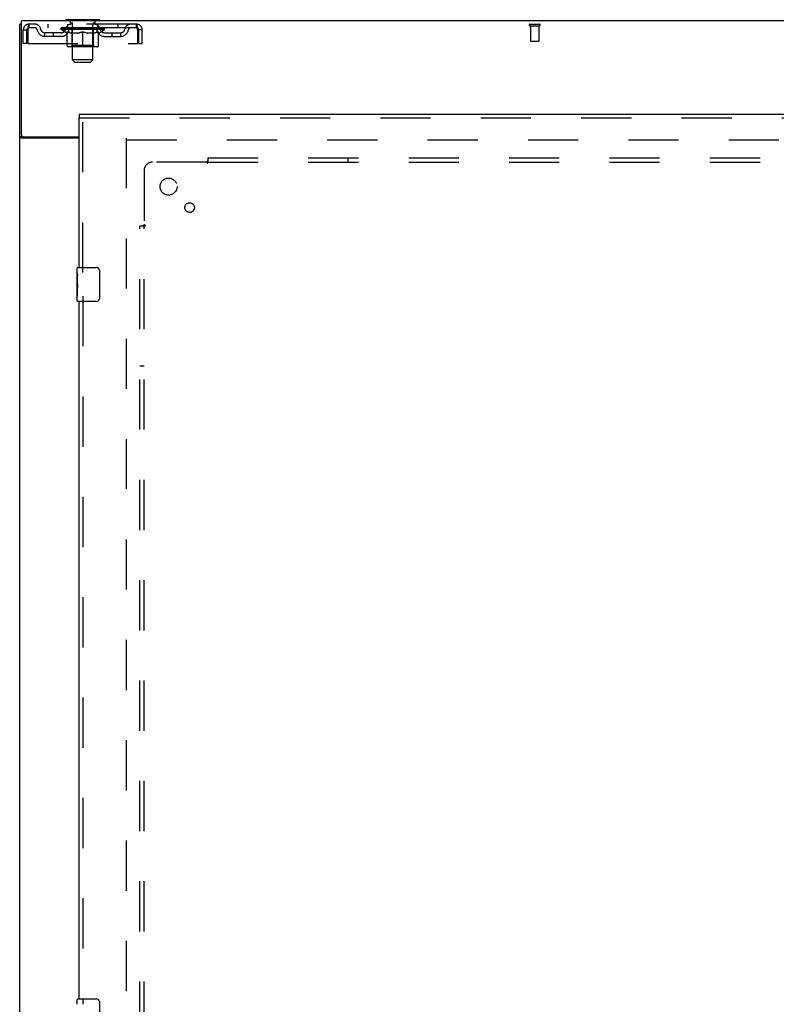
# Model space of a CAD drawing. Header units: inches. Extents: x 0 to 268, y 0 to 174.
# Tile 68 of 79: x 48 to 70, y 99 to 128. Entities that reach past the tile are written whole.
import ezdxf

# ---------------------------------------------------------------- set-up
doc = ezdxf.new("R2010")
doc.units = ezdxf.units.IN
doc.header["$LTSCALE"] = 14.749625
doc.header["$MEASUREMENT"] = 0
doc.linetypes.add('HIDDEN', pattern=[0.2, 0.1, -0.1])
doc.layers.get('0').update_dxf_attribs({"linetype": 'CONTINUOUS'})
for name, color, linetype in [('DEFAULT_2', 8, 'HIDDEN'), ('LEFTHAND_DOOR_ASSEMBLY', 7, 'CONTINUOUS'), ('SUBPANEL', 7, 'CONTINUOUS')]:
    doc.layers.add(name, color=color, linetype=linetype)

msp = doc.modelspace()

# ---------------------------------------------------------------- linework, layer by layer
at = {"color": 3, "linetype": 'Continuous'}
for p, q in [((47.76, 124.92), (47.76, 128.276)), ((125.406, 128.276), (47.76, 128.276)), ((47.708, 48.38), (47.708, 128.172)), ((49.458, 124.828), (47.749, 124.828)), ((47.82, 124.86), (49.458, 124.86))]:
    msp.add_line(p, q, dxfattribs=at)
at = {"color": 7, "linetype": 'Continuous'}
for p, q in [((49.062, 128.306), (49.062, 128.276)), ((50.062, 128.306), (49.062, 128.306)), ((50.062, 128.306), (50.062, 128.276)), ((47.76, 128.172), (47.708, 128.172)), ((47.812, 124.859), (47.708, 124.859))]:
    msp.add_line(p, q, dxfattribs=at)
at = {"color": 3, "linetype": 'Continuous'}
for points in [[(47.728, 124.841), (47.725, 124.842), (47.722, 124.844), (47.72, 124.845), (47.718, 124.847), (47.715, 124.848), (47.713, 124.85), (47.711, 124.852), (47.71, 124.853), (47.709, 124.855), (47.709, 124.856), (47.708, 124.858), (47.708, 124.859)], [(47.749, 124.828), (47.747, 124.83), (47.745, 124.832), (47.743, 124.833), (47.74, 124.835), (47.737, 124.836), (47.734, 124.838), (47.728, 124.841)]]:
    msp.add_lwpolyline(points, dxfattribs=at)
at = {"color": 7, "linetype": 'Continuous'}
for points in [[(47.813, 124.855), (47.813, 124.856), (47.812, 124.858), (47.812, 124.859)], [(47.831, 124.828), (47.831, 124.83), (47.831, 124.831), (47.831, 124.833), (47.831, 124.835), (47.83, 124.836), (47.829, 124.838), (47.828, 124.84), (47.827, 124.842), (47.825, 124.843), (47.824, 124.844), (47.822, 124.846), (47.82, 124.847), (47.819, 124.849), (47.817, 124.85), (47.816, 124.852), (47.814, 124.853), (47.813, 124.855)]]:
    msp.add_lwpolyline(points, dxfattribs=at)
at = {"color": 3, "linetype": 'Continuous'}
msp.add_arc((47.82, 124.92), 0.06, 180, 270, dxfattribs=at)
at = {"layer": 'DEFAULT_2', "color": 8, "linetype": 'HIDDEN'}
for p, q in [((49.159, 128.306), (49.159, 128.276)), ((49.197, 128.216), (49.197, 128.296)), ((49.927, 128.216), (49.927, 128.296)), ((49.965, 128.306), (49.965, 128.276)), ((47.812, 127.61), (47.812, 128.005)), ((47.812, 128.005), (47.916, 128.005)), ((47.916, 127.61), (47.916, 128.005)), ((47.946, 128.005), (47.946, 127.61)), ((47.979, 128.172), (47.979, 128.068)), ((51.145, 128.172), (47.979, 128.172)), ((51.145, 128.068), (47.979, 128.068)), ((48.448, 127.817), (48.448, 127.921)), ((48.931, 127.921), (48.448, 127.921)), ((48.531, 128.172), (48.531, 128.068)), ((48.698, 127.817), (48.698, 127.921)), ((48.929, 128.022), (48.929, 128.068)), ((49.088, 127.91), (48.929, 128.022)), ((50.196, 128.022), (48.929, 128.022)), ((48.939, 128.062), (48.939, 128.068)), ((48.947, 128.058), (48.947, 128.062)), ((48.947, 128.058), (50.177, 128.058)), ((48.956, 128.058), (48.956, 128.062)), ((48.957, 128.058), (48.957, 128.062)), ((48.967, 128.062), (48.967, 128.068)), ((48.983, 128.058), (48.983, 128.062)), ((48.985, 128.058), (48.985, 128.062)), ((49.014, 128.062), (49.014, 128.068)), ((49.028, 128.058), (49.028, 128.062)), ((49.031, 128.058), (49.031, 128.062)), ((49.235, 128.062), (49.034, 128.062)), ((49.077, 128.062), (49.077, 128.068)), ((49.079, 128.058), (49.079, 128.062)), ((49.079, 128.058), (49.079, 128.062)), ((49.082, 128.058), (49.082, 128.062)), ((49.089, 128.058), (49.089, 128.062)), ((49.089, 128.058), (49.089, 128.062)), ((49.093, 128.058), (49.093, 128.062)), ((49.096, 128.058), (49.096, 128.063)), ((49.099, 127.547), (49.099, 127.953)), ((49.101, 128.058), (49.101, 128.062)), ((49.115, 128.058), (49.115, 128.062)), ((49.125, 128.068), (49.125, 128.172)), ((49.133, 128.058), (49.133, 128.064)), ((49.133, 128.058), (49.133, 128.062)), ((49.154, 128.058), (49.154, 128.062)), ((49.155, 128.062), (49.155, 128.068)), ((49.165, 128.058), (49.165, 128.062)), ((49.169, 128.058), (49.169, 128.062)), ((49.178, 128.058), (49.178, 128.062)), ((49.19, 128.058), (49.19, 128.066)), ((49.205, 128.058), (49.205, 128.062)), ((49.267, 128.206), (49.207, 128.206)), ((49.208, 128.058), (49.208, 128.062)), ((49.235, 128.058), (49.235, 128.062)), ((49.302, 128.062), (49.24, 128.062)), ((49.246, 128.062), (49.246, 128.068)), ((49.25, 127.55), (49.25, 128.019)), ((49.252, 128.058), (49.252, 128.062)), ((49.257, 128.058), (49.257, 128.062)), ((49.262, 127.125), (49.262, 128.196)), ((49.263, 128.058), (49.263, 128.067)), ((49.267, 128.058), (49.267, 128.062)), ((49.278, 128.058), (49.278, 128.062)), ((49.302, 128.058), (49.302, 128.062)), ((49.377, 128.062), (49.318, 128.062)), ((49.338, 128.058), (49.338, 128.062)), ((49.346, 128.062), (49.346, 128.068)), ((49.349, 128.058), (49.349, 128.062)), ((49.352, 128.058), (49.352, 128.068)), ((49.354, 128.058), (49.354, 128.062)), ((49.362, 128.058), (49.362, 128.062)), ((49.377, 128.058), (49.377, 128.062)), ((49.458, 128.062), (49.403, 128.062)), ((49.416, 128.058), (49.416, 128.062)), ((49.448, 128.062), (49.562, 128.068)), ((49.452, 128.062), (49.452, 128.068)), ((49.453, 128.068), (49.452, 128.068)), ((49.453, 128.062), (49.453, 128.068)), ((49.453, 128.058), (49.453, 128.062)), ((49.457, 128.058), (49.457, 128.062)), ((49.458, 128.058), (49.458, 128.062)), ((49.458, 128.058), (49.458, 128.062)), ((49.541, 128.062), (49.493, 128.062)), ((49.499, 128.058), (49.499, 128.062)), ((49.541, 128.058), (49.541, 128.062)), ((49.56, 128.062), (49.56, 128.062)), ((49.56, 128.058), (49.56, 128.062)), ((49.56, 128.058), (49.56, 128.062)), ((49.562, 128.062), (49.562, 128.068)), ((49.562, 127.51), (49.562, 127.954)), ((49.565, 128.058), (49.565, 128.062)), ((49.565, 128.058), (49.565, 128.062)), ((49.565, 128.062), (49.565, 128.062)), ((49.567, 128.062), (49.631, 128.062)), ((49.583, 128.058), (49.583, 128.062)), ((49.599, 128.062), (49.599, 128.066)), ((49.599, 128.066), (49.677, 128.062)), ((49.62, 128.062), (49.62, 128.065)), ((49.626, 128.058), (49.626, 128.062)), ((49.666, 128.058), (49.666, 128.062)), ((49.667, 128.058), (49.667, 128.062)), ((49.667, 128.062), (49.721, 128.062)), ((49.668, 128.058), (49.668, 128.062)), ((49.672, 128.062), (49.672, 128.068)), ((49.672, 128.062), (49.672, 128.068)), ((49.672, 128.068), (49.672, 128.068)), ((49.672, 128.058), (49.672, 128.062)), ((49.708, 128.058), (49.708, 128.062)), ((49.747, 128.058), (49.747, 128.062)), ((49.747, 128.062), (49.806, 128.062)), ((49.763, 128.058), (49.763, 128.062)), ((49.77, 128.058), (49.77, 128.062)), ((49.773, 128.058), (49.773, 128.068)), ((49.775, 128.058), (49.775, 128.062)), ((49.779, 128.062), (49.779, 128.068)), ((49.786, 128.058), (49.786, 128.062)), ((49.822, 128.058), (49.822, 128.062)), ((49.822, 128.062), (49.884, 128.062)), ((49.846, 128.058), (49.846, 128.062)), ((49.917, 128.206), (49.857, 128.206)), ((49.857, 128.058), (49.857, 128.062)), ((49.861, 128.058), (49.861, 128.067)), ((49.862, 127.125), (49.862, 128.196)), ((49.867, 128.058), (49.867, 128.062)), ((49.872, 128.058), (49.872, 128.062)), ((49.875, 127.55), (49.875, 128.019)), ((49.879, 128.062), (49.879, 128.068)), ((49.889, 128.058), (49.889, 128.062)), ((49.889, 128.062), (50.091, 128.062)), ((49.916, 128.058), (49.916, 128.062)), ((49.919, 128.058), (49.919, 128.062)), ((49.935, 128.058), (49.935, 128.066)), ((49.946, 128.058), (49.946, 128.062)), ((49.955, 128.058), (49.955, 128.062)), ((49.96, 128.058), (49.96, 128.062)), ((49.969, 128.062), (49.969, 128.068)), ((49.971, 128.058), (49.971, 128.062)), ((49.991, 128.058), (49.991, 128.064)), ((49.992, 128.058), (49.992, 128.062)), ((50, 128.068), (50, 128.172)), ((50.01, 128.058), (50.01, 128.062)), ((50.024, 128.058), (50.024, 128.062)), ((50.026, 127.547), (50.026, 127.953)), ((50.028, 128.058), (50.028, 128.063)), ((50.032, 128.058), (50.032, 128.062)), ((50.035, 128.058), (50.035, 128.062)), ((50.035, 128.058), (50.035, 128.062)), ((50.036, 127.91), (50.196, 128.022)), ((50.042, 128.058), (50.042, 128.062)), ((50.045, 128.058), (50.045, 128.062)), ((50.046, 128.058), (50.046, 128.062)), ((50.047, 128.062), (50.047, 128.068)), ((50.093, 128.058), (50.093, 128.062)), ((50.096, 128.058), (50.096, 128.062)), ((50.111, 128.062), (50.111, 128.068)), ((50.139, 128.058), (50.139, 128.062)), ((50.141, 128.058), (50.141, 128.062)), ((50.157, 128.062), (50.157, 128.068)), ((50.167, 128.058), (50.167, 128.062)), ((50.168, 128.058), (50.168, 128.062)), ((50.177, 128.058), (50.177, 128.062)), ((50.186, 128.062), (50.186, 128.068)), ((50.194, 127.921), (50.677, 127.921)), ((50.196, 128.022), (50.196, 128.068)), ((50.427, 127.817), (50.427, 127.921)), ((50.594, 128.172), (50.594, 128.068)), ((50.677, 127.817), (50.677, 127.921)), ((51.145, 128.068), (51.145, 128.172)), ((51.178, 127.61), (51.178, 128.005)), ((51.208, 127.61), (51.208, 128.005)), ((51.312, 128.005), (51.208, 128.005)), ((51.312, 127.61), (51.312, 128.005)), ((62.698, 128.172), (62.982, 128.172)), ((62.698, 128.129), (62.982, 128.129)), ((62.716, 128.129), (62.716, 127.682)), ((62.964, 128.129), (62.964, 127.682)), ((48.931, 127.817), (48.448, 127.817)), ((49.088, 127.91), (49.099, 127.91)), ((49.421, 127.91), (49.241, 127.91)), ((49.883, 127.91), (49.704, 127.91)), ((50.026, 127.91), (50.036, 127.91)), ((50.194, 127.817), (50.677, 127.817)), ((62.726, 127.672), (62.954, 127.672)), ((47.916, 127.61), (47.812, 127.61)), ((47.946, 127.61), (51.178, 127.61)), ((49.989, 127.51), (49.136, 127.51)), ((49.25, 127.55), (49.21, 127.51)), ((49.875, 127.55), (49.25, 127.55)), ((49.875, 127.55), (49.915, 127.51)), ((51.208, 127.61), (51.312, 127.61)), ((49.331, 127.056), (49.262, 127.125)), ((49.862, 127.125), (49.262, 127.125)), ((49.331, 127.056), (49.793, 127.056)), ((49.793, 127.056), (49.862, 127.125)), ((50.833, 124.828), (50.833, 51.724)), ((50.847, 124.776), (84.937, 124.776))]:
    msp.add_line(p, q, dxfattribs=at)
for points in [[(47.979, 128.172), (47.977, 128.171), (47.975, 128.168), (47.972, 128.163), (47.97, 128.156), (47.967, 128.147), (47.965, 128.136), (47.963, 128.124), (47.96, 128.11), (47.958, 128.094), (47.956, 128.078), (47.953, 128.061), (47.951, 128.043), (47.949, 128.024), (47.946, 128.005)], [(47.979, 128.068), (47.977, 128.068), (47.975, 128.067), (47.972, 128.065), (47.97, 128.062), (47.967, 128.059), (47.965, 128.055), (47.963, 128.05), (47.96, 128.045), (47.958, 128.039), (47.956, 128.033), (47.953, 128.026), (47.951, 128.019), (47.949, 128.013), (47.946, 128.005)], [(49.099, 127.953), (49.125, 127.944), (49.15, 127.935), (49.175, 127.927), (49.2, 127.92), (49.224, 127.915), (49.249, 127.91)], [(49.241, 127.91), (49.218, 127.915), (49.194, 127.92), (49.171, 127.927), (49.147, 127.935), (49.123, 127.943), (49.099, 127.953)], [(49.411, 127.91), (49.436, 127.915), (49.461, 127.92), (49.486, 127.927), (49.511, 127.935), (49.537, 127.944), (49.562, 127.954)], [(49.562, 127.952), (49.538, 127.943), (49.514, 127.934), (49.49, 127.927), (49.467, 127.92), (49.444, 127.915), (49.421, 127.91)], [(49.562, 127.954), (49.588, 127.944), (49.614, 127.935), (49.639, 127.927), (49.664, 127.92), (49.689, 127.915), (49.713, 127.91)], [(49.704, 127.91), (49.68, 127.915), (49.657, 127.92), (49.634, 127.927), (49.61, 127.934), (49.586, 127.943), (49.562, 127.952)], [(49.876, 127.91), (49.901, 127.915), (49.925, 127.92), (49.95, 127.927), (49.975, 127.935), (50, 127.944), (50.026, 127.953)], [(50.026, 127.953), (50.001, 127.943), (49.977, 127.935), (49.953, 127.927), (49.93, 127.92), (49.907, 127.915), (49.883, 127.91)], [(51.178, 128.005), (51.176, 128.024), (51.174, 128.043), (51.171, 128.061), (51.169, 128.078), (51.166, 128.094), (51.164, 128.11), (51.162, 128.124), (51.159, 128.136), (51.157, 128.147), (51.155, 128.156), (51.152, 128.163), (51.15, 128.168), (51.148, 128.171), (51.145, 128.172)], [(51.178, 128.005), (51.176, 128.013), (51.174, 128.019), (51.171, 128.026), (51.169, 128.033), (51.166, 128.039), (51.164, 128.045), (51.162, 128.05), (51.159, 128.055), (51.157, 128.059), (51.155, 128.062), (51.152, 128.065), (51.15, 128.067), (51.148, 128.068), (51.145, 128.068)]]:
    msp.add_lwpolyline(points, dxfattribs=at)
for centre, radius, start, end in [((49.187, 128.296), 0.01, 0, 90), ((49.207, 128.216), 0.01, 180, 270), ((49.917, 128.216), 0.01, 270, 360), ((49.937, 128.296), 0.01, 90, 180), ((47.979, 128.005), 0.167, 90, 180), ((47.979, 128.005), 0.063, 90, 180), ((48.159, 128.005), 0.167, 8.0716, 90), ((48.159, 128.006), 0.0625, 7.9863, 90), ((48.448, 128.046), 0.229, 187.9863, 270), ((48.448, 128.046), 0.125, 188.0716, 270), ((48.931, 128.046), 0.125, 270, 351.9284), ((48.931, 128.046), 0.229, 270, 352.0137), ((49.22, 128.005), 0.167, 90, 171.9284), ((49.219, 128.006), 0.0625, 90, 172.0137), ((49.21, 128.019), 0.0398, 0, 90), ((49.252, 128.196), 0.01, 0, 90), ((49.872, 128.196), 0.01, 90, 180), ((49.915, 128.019), 0.0398, 90, 180), ((49.905, 128.005), 0.167, 8.0716, 90), ((49.905, 128.006), 0.0625, 7.9863, 90), ((50.194, 128.046), 0.229, 187.9863, 270), ((50.194, 128.046), 0.125, 188.0716, 270), ((50.677, 128.046), 0.125, 270, 351.9284), ((50.677, 128.046), 0.229, 270, 352.0137), ((50.966, 128.005), 0.167, 90, 171.9284), ((50.965, 128.006), 0.0625, 90, 172.0137), ((51.145, 128.005), 0.167, 0, 90), ((51.145, 128.005), 0.063, 0, 90), ((62.698, 128.151), 0.0215, 90, 270), ((62.982, 128.151), 0.0215, 270, 90), ((62.726, 127.682), 0.01, 180, 270), ((62.954, 127.682), 0.01, 270, 360), ((49.136, 127.547), 0.0371, 180, 270), ((49.989, 127.547), 0.0371, 270, 360)]:
    msp.add_arc(centre, radius, start, end, dxfattribs=at)
for centre, major_axis, ratio, start_param, end_param in [((49.562, 128.068), (0.633, 0.007), 0.05963, 2.96643, 3.140963), ((48.909, 128.057), (0.198, 0), 0.060556, 0.430652, 1.470503), ((49.562, 128.068), (0.633, 0), 0.060556, -3.141593, -2.96706), ((48.909, 128.05), (0.198, 0.002), 0.05963, 1.376596, 1.469874), ((49.562, 128.068), (0.633, 0.013), 0.05688, 2.791345, 2.965878), ((48.885, 128.057), (0.198, 0.002), 0.05963, 0.25549, 1.295341), ((48.953, 128.057), (0.198, -0.002), 0.05963, 0.605815, 1.645666), ((49.562, 128.068), (0.633, -0.007), 0.05963, -2.96643, -2.791898), ((48.953, 128.05), (0.198, 0), 0.060556, 1.551758, 1.645036), ((48.885, 128.05), (0.198, 0.004), 0.05688, 1.20151, 1.294789), ((48.955, 128.052), (0.164, 0.002), 0.05963, 1.065228, 1.614276), ((48.935, 128.052), (0.164, 0.003), 0.05688, 0.890143, 1.43919), ((48.993, 128.052), (0.164, 0), 0.060556, 1.240391, 1.789438), ((49.562, 128.068), (0.633, 0.019), 0.052395, 2.616403, 2.790936), ((48.881, 128.057), (0.198, 0.004), 0.05688, 0.080405, 1.120256), ((49.016, 128.057), (0.198, -0.004), 0.05688, 0.7809, 1.820751), ((49.562, 128.068), (0.633, -0.013), 0.05688, -2.791345, -2.616812), ((49.016, 128.05), (0.198, -0.002), 0.05963, 1.72692, 1.820198), ((48.881, 128.05), (0.198, 0.006), 0.052395, 1.026568, 1.119847), ((48.934, 128.052), (0.164, 0.005), 0.052395, 0.715201, 1.264248), ((49.048, 128.052), (0.164, -0.002), 0.05963, 1.415553, 1.9646), ((49.562, 128.068), (0.633, 0.025), 0.046319, 2.441654, 2.616187), ((49.095, 128.057), (0.198, -0.006), 0.052395, 0.955842, 1.995693), ((48.898, 128.057), (0.198, 0.006), 0.052395, -0.094537, 0.945314), ((49.562, 128.068), (0.633, -0.019), 0.052395, -2.616403, -2.44187), ((49.095, 128.05), (0.198, -0.004), 0.05688, 1.902006, 1.995284), ((48.898, 128.05), (0.198, 0.008), 0.046319, 0.851819, 0.945098), ((48.953, 128.052), (0.164, 0.006), 0.046319, 0.540452, 1.089499), ((49.119, 128.052), (0.164, -0.003), 0.05688, 1.590638, 2.139686), ((49.562, 128.068), (0.633, 0.029), 0.038841, 2.267123, 2.441656), ((49.189, 128.057), (0.198, -0.008), 0.046319, 1.130591, 2.170442), ((48.935, 128.057), (0.198, 0.008), 0.046319, -0.269286, 0.770565), ((49.562, 128.068), (0.633, -0.025), 0.046319, -2.441654, -2.267121), ((49.189, 128.05), (0.198, -0.006), 0.052395, 2.076947, 2.170226), ((48.935, 128.05), (0.198, 0.009), 0.038841, 0.677289, 0.770567), ((48.989, 128.052), (0.164, 0.008), 0.038841, 0.365921, 0.914969), ((49.204, 128.052), (0.164, -0.005), 0.052395, 1.76558, 2.314627), ((49.562, 128.068), (0.633, 0.033), 0.030195, 2.09281, 2.267343), ((49.293, 128.057), (0.198, -0.009), 0.038841, 1.305122, 2.344973), ((48.991, 128.057), (0.198, 0.009), 0.038841, -0.443817, 0.596034), ((49.562, 128.068), (0.633, -0.029), 0.038841, -2.267123, -2.092591), ((49.293, 128.05), (0.198, -0.008), 0.046319, 2.251696, 2.344975), ((48.991, 128.05), (0.198, 0.01), 0.030195, 0.502975, 0.596254), ((49.044, 128.052), (0.164, 0.009), 0.030195, 0.191608, 0.740655), ((49.299, 128.052), (0.164, -0.006), 0.046319, 1.940329, 2.489376), ((49.065, 128.057), (0.198, 0.01), 0.030195, -0.61813, 0.421721), ((49.562, 128.068), (0.633, 0.036), 0.020645, 1.918687, 2.09322), ((49.406, 128.057), (0.198, -0.01), 0.030195, 1.479435, 2.519286), ((49.562, 128.068), (0.633, -0.033), 0.030195, -2.09281, -1.918277), ((49.406, 128.05), (0.198, -0.009), 0.038841, 2.426227, 2.519505), ((49.065, 128.05), (0.198, 0.011), 0.020645, 0.328852, 0.422131), ((49.114, 128.052), (0.164, 0.009), 0.020645, 0.017485, 0.566532), ((49.403, 128.052), (0.164, -0.008), 0.038841, 2.11486, 2.663907), ((49.154, 128.057), (0.198, 0.011), 0.020645, -0.792253, 0.247598), ((49.562, 128.068), (0.633, 0.038), 0.010478, 1.744704, 1.919237), ((49.524, 128.057), (0.198, -0.011), 0.020645, 1.653558, 2.693409), ((49.562, 128.068), (0.633, -0.036), 0.020645, -1.918687, -1.744154), ((49.524, 128.05), (0.198, -0.01), 0.030195, 2.60054, 2.693819), ((49.154, 128.05), (0.198, 0.012), 0.010478, 0.154869, 0.248148), ((49.198, 128.052), (0.164, 0.01), 0.010478, 6.126688, 6.675735), ((49.511, 128.052), (0.164, -0.009), 0.030195, 2.289173, 2.83822), ((49.255, 128.057), (0.198, 0.012), 0.010478, -0.966236, -0.000846), ((49.643, 128.057), (0.198, -0.012), 0.010478, 1.827541, 2.867392), ((49.562, 128.068), (0.633, -0.038), 0.010478, -1.744704, -1.563007), ((49.643, 128.05), (0.198, -0.011), 0.020645, 2.774664, 2.867942), ((49.621, 128.052), (0.164, -0.009), 0.020645, 2.463296, 3.012344), ((49.482, 128.057), (0.198, 0.012), 0.010478, 0.274201, 1.314052), ((49.395, 128.052), (0.164, 0.01), 0.010478, -0.000483, 0.504314), ((49.365, 128.05), (0.198, 0.012), 0.010478, 0.099668, 0.192946), ((49.562, 128.068), (0.633, 0.038), 0.010478, -1.571421, -1.396888), ((49.759, 128.05), (0.198, -0.012), 0.010478, 2.74231, 2.948646), ((49.729, 128.052), (0.164, -0.01), 0.010478, 2.637279, 3.14189), ((49.6, 128.057), (0.198, 0.011), 0.020645, 0.448184, 1.488034), ((49.503, 128.052), (0.164, 0.009), 0.020645, 0.129249, 0.678296), ((49.482, 128.05), (0.198, 0.011), 0.020645, 0.273651, 0.366929), ((49.562, 128.068), (0.633, 0.036), 0.020645, -1.397439, -1.222906), ((49.87, 128.057), (0.198, -0.012), 0.010478, -3.140747, -2.175357), ((49.562, 128.068), (0.633, -0.038), 0.010478, 1.222355, 1.396888), ((49.718, 128.057), (0.198, 0.01), 0.030195, 0.622307, 1.662158), ((49.613, 128.052), (0.164, 0.009), 0.030195, 0.303372, 0.852419), ((49.927, 128.052), (0.164, -0.01), 0.010478, 2.749043, 3.29809), ((49.971, 128.057), (0.198, -0.011), 0.020645, 2.893995, 3.933846), ((49.6, 128.05), (0.198, 0.01), 0.030195, 0.447774, 0.541052), ((49.971, 128.05), (0.198, -0.012), 0.010478, 2.893445, 2.986723), ((49.562, 128.068), (0.633, 0.033), 0.030195, -1.223315, -1.048783), ((49.562, 128.068), (0.633, -0.036), 0.020645, 1.048373, 1.222906), ((49.831, 128.057), (0.198, 0.009), 0.038841, 0.79662, 1.836471), ((49.722, 128.052), (0.164, 0.008), 0.038841, 0.477686, 1.026733), ((50.011, 128.052), (0.164, -0.009), 0.020645, 2.57506, 3.124108), ((50.06, 128.057), (0.198, -0.01), 0.030195, 2.719872, 3.759723), ((49.936, 128.057), (0.198, 0.008), 0.046319, 0.971151, 2.011002), ((49.718, 128.05), (0.198, 0.009), 0.038841, 0.622087, 0.715366), ((50.06, 128.05), (0.198, -0.011), 0.020645, 2.719462, 2.812741), ((49.562, 128.068), (0.633, 0.029), 0.038841, -1.049002, -0.874469), ((49.562, 128.068), (0.633, -0.033), 0.030195, 0.87425, 1.048783), ((49.825, 128.052), (0.164, 0.006), 0.046319, 0.652216, 1.201263), ((50.029, 128.057), (0.198, 0.006), 0.052395, 1.1459, 2.185751), ((50.081, 128.052), (0.164, -0.009), 0.030195, 2.400937, 2.949985), ((50.133, 128.057), (0.198, -0.009), 0.038841, 2.545558, 3.585409), ((49.921, 128.052), (0.164, 0.005), 0.052395, 0.826965, 1.376012), ((49.831, 128.05), (0.198, 0.008), 0.046319, 0.796618, 0.889896), ((50.133, 128.05), (0.198, -0.01), 0.030195, 2.545339, 2.638617), ((50.109, 128.057), (0.198, 0.004), 0.05688, 1.320842, 2.360692), ((49.562, 128.068), (0.633, 0.025), 0.046319, -0.874471, -0.699939), ((49.562, 128.068), (0.633, -0.029), 0.038841, 0.699936, 0.874469), ((50.189, 128.057), (0.198, -0.008), 0.046319, 2.371028, 3.410879), ((50.135, 128.052), (0.164, -0.008), 0.038841, 2.226624, 2.775671), ((50.171, 128.057), (0.198, 0.002), 0.05963, 1.495927, 2.535778), ((50.005, 128.052), (0.164, 0.003), 0.05688, 1.001907, 1.550954), ((50.226, 128.057), (0.198, -0.006), 0.052395, 2.196279, 3.23613), ((50.172, 128.052), (0.164, -0.006), 0.046319, 2.052093, 2.601141), ((49.936, 128.05), (0.198, 0.006), 0.052395, 0.971367, 1.064645), ((50.215, 128.057), (0.198, 0), 0.060556, 1.671089, 2.71094), ((50.189, 128.05), (0.198, -0.009), 0.038841, 2.371026, 2.464304), ((50.243, 128.057), (0.198, -0.004), 0.05688, 2.021337, 3.061188), ((49.562, 128.068), (0.633, 0.019), 0.052395, -0.699723, -0.52519), ((49.562, 128.068), (0.633, -0.025), 0.046319, 0.525406, 0.699939), ((50.24, 128.057), (0.198, -0.002), 0.05963, 1.846251, 2.886102), ((50.076, 128.052), (0.164, 0.002), 0.05963, 1.176993, 1.72604), ((50.19, 128.052), (0.164, -0.005), 0.052395, 1.877344, 2.426392), ((50.132, 128.052), (0.164, 0), 0.060556, 1.352155, 1.901202), ((50.19, 128.052), (0.164, -0.003), 0.05688, 1.702402, 2.25145), ((50.17, 128.052), (0.164, -0.002), 0.05963, 1.527317, 2.076364), ((50.029, 128.05), (0.198, 0.004), 0.05688, 1.146309, 1.239587), ((50.226, 128.05), (0.198, -0.008), 0.046319, 2.196495, 2.289773), ((49.562, 128.068), (0.633, 0.013), 0.05688, -0.524781, -0.350248), ((49.562, 128.068), (0.633, -0.019), 0.052395, 0.350657, 0.52519), ((50.109, 128.05), (0.198, 0.002), 0.05963, 1.321394, 1.414673), ((50.243, 128.05), (0.198, -0.006), 0.052395, 2.021746, 2.115024), ((49.562, 128.068), (0.633, 0.007), 0.05963, -0.349695, -0.175162), ((49.562, 128.068), (0.633, -0.013), 0.05688, 0.175715, 0.350248), ((50.171, 128.05), (0.198, 0), 0.060556, 1.496556, 1.589835), ((50.24, 128.05), (0.198, -0.004), 0.05688, 1.846804, 1.940083), ((50.215, 128.05), (0.198, -0.002), 0.05963, 1.671719, 1.764997), ((49.562, 128.068), (0.633, 0), 0.060556, -0.174533, 0), ((49.562, 128.068), (0.633, -0.007), 0.05963, 0.000629, 0.175162)]:
    msp.add_ellipse(centre, major_axis=major_axis, ratio=ratio, start_param=start_param, end_param=end_param, dxfattribs=at)
at = {"layer": 'LEFTHAND_DOOR_ASSEMBLY', "color": 7, "linetype": 'Continuous'}
for p, q in [((49.458, 125.526), (49.458, 125.422)), ((49.398, 120.866), (49.398, 121.011)), ((49.413, 121.026), (49.953, 121.026)), ((49.398, 120.608), (49.398, 120.865)), ((49.404, 120.809), (49.398, 120.809)), ((49.405, 120.642), (49.405, 120.778)), ((50.053, 120.926), (50.053, 120.126)), ((49.398, 120.642), (49.405, 120.642)), ((49.398, 120.041), (49.398, 120.605)), ((49.4, 120.579), (49.398, 120.579)), ((49.398, 120.447), (49.404, 120.447)), ((49.398, 120.411), (49.405, 120.411)), ((49.405, 120.181), (49.405, 120.411)), ((49.398, 120.348), (49.405, 120.348)), ((49.398, 120.181), (49.405, 120.181)), ((49.953, 120.026), (49.413, 120.026)), ((49.398, 99.366), (49.398, 99.511)), ((49.413, 99.526), (49.953, 99.526)), ((50.053, 99.426), (50.053, 98.626))]:
    msp.add_line(p, q, dxfattribs=at)
at = {"layer": 'LEFTHAND_DOOR_ASSEMBLY', "color": 3, "linetype": 'Continuous'}
for p, q in [((49.458, 125.526), (85.646, 125.526)), ((49.458, 121.026), (49.458, 125.422)), ((49.458, 99.526), (49.458, 120.026))]:
    msp.add_line(p, q, dxfattribs=at)
at = {"layer": 'LEFTHAND_DOOR_ASSEMBLY', "color": 8, "linetype": 'HIDDEN'}
for p, q in [((49.458, 125.422), (85.646, 125.422)), ((49.562, 120.871), (49.562, 125.422)), ((49.562, 120.181), (49.562, 99.371))]:
    msp.add_line(p, q, dxfattribs=at)
at = {"layer": 'LEFTHAND_DOOR_ASSEMBLY', "color": 7, "linetype": 'Continuous'}
for points in [[(49.398, 120.866), (49.398, 120.862), (49.399, 120.857), (49.399, 120.852), (49.401, 120.839)], [(49.401, 120.839), (49.402, 120.831), (49.403, 120.823), (49.404, 120.815)], [(49.404, 120.815), (49.404, 120.806), (49.405, 120.797), (49.405, 120.787), (49.405, 120.778)], [(50.046, 120.963), (50.048, 120.957), (50.05, 120.951), (50.051, 120.945), (50.052, 120.939), (50.053, 120.933), (50.053, 120.926)], [(49.398, 120.608), (49.398, 120.6), (49.399, 120.591), (49.4, 120.581)], [(49.4, 120.581), (49.402, 120.547), (49.403, 120.535), (49.404, 120.523), (49.405, 120.51), (49.405, 120.497), (49.405, 120.484), (49.405, 120.472), (49.405, 120.459), (49.404, 120.446), (49.403, 120.434), (49.403, 120.422)], [(50.053, 120.126), (50.053, 120.12), (50.052, 120.114), (50.051, 120.108), (50.05, 120.102), (50.048, 120.096), (50.046, 120.09)], [(50.046, 99.463), (50.048, 99.457), (50.05, 99.451), (50.051, 99.445), (50.052, 99.439), (50.053, 99.433), (50.053, 99.426)]]:
    msp.add_lwpolyline(points, dxfattribs=at)
for centre, radius, start, end in [((49.413, 121.011), 0.015, 90, 180), ((49.953, 120.926), 0.1, 21.1999, 90), ((49.413, 120.041), 0.015, 180, 270), ((49.953, 120.126), 0.1, 270, 338.7946), ((49.413, 99.511), 0.015, 90, 180), ((49.953, 99.426), 0.1, 21.1999, 90)]:
    msp.add_arc(centre, radius, start, end, dxfattribs=at)
msp.add_ellipse((49.661, 120.442), major_axis=(0.263, 0), ratio=0.432808, start_param=3.141593, end_param=3.321581, dxfattribs=at)
at = {"layer": 'SUBPANEL', "color": 8, "linetype": 'HIDDEN'}
for p, q in [((53.24, 124.245), (53.24, 124.159)), ((53.24, 124.245), (119.927, 124.245)), ((53.24, 124.079), (53.24, 124.159)), ((57.365, 124.12), (57.365, 124.245)), ((51.365, 123.87), (51.365, 122.281)), ((53.204, 124.12), (51.615, 124.12)), ((53.222, 124.139), (53.215, 124.132)), ((53.24, 124.12), (119.927, 124.12)), ((51.24, 54.308), (51.24, 122.245)), ((51.24, 122.245), (51.326, 122.245)), ((51.326, 122.245), (51.405, 122.245)), ((51.365, 54.308), (51.365, 122.245)), ((51.365, 118.12), (51.24, 118.12))]:
    msp.add_line(p, q, dxfattribs=at)
for points in [[(53.24, 124.159), (53.238, 124.156), (53.236, 124.154), (53.234, 124.152), (53.233, 124.15), (53.231, 124.148), (53.229, 124.146), (53.227, 124.144), (53.226, 124.142), (53.224, 124.141), (53.222, 124.139)], [(53.215, 124.132), (53.213, 124.13), (53.211, 124.128), (53.209, 124.126), (53.207, 124.124), (53.206, 124.122), (53.204, 124.12)], [(53.214, 124.107), (53.212, 124.109), (53.211, 124.112), (53.209, 124.114), (53.207, 124.116), (53.206, 124.118), (53.204, 124.12)], [(53.24, 124.079), (53.238, 124.08), (53.236, 124.081), (53.234, 124.082), (53.232, 124.083), (53.23, 124.084), (53.229, 124.086), (53.227, 124.087), (53.225, 124.089), (53.224, 124.091), (53.223, 124.093), (53.221, 124.095), (53.22, 124.097), (53.218, 124.099), (53.217, 124.101), (53.214, 124.107)], [(51.326, 122.245), (51.328, 122.247), (51.331, 122.249), (51.333, 122.25), (51.335, 122.252), (51.337, 122.254), (51.339, 122.256), (51.341, 122.257), (51.342, 122.259), (51.344, 122.261), (51.346, 122.262), (51.351, 122.267)], [(51.351, 122.267), (51.353, 122.269), (51.355, 122.271), (51.357, 122.273), (51.359, 122.275), (51.361, 122.277), (51.363, 122.279), (51.365, 122.281)], [(51.383, 122.268), (51.378, 122.271), (51.376, 122.273), (51.373, 122.274), (51.371, 122.276), (51.368, 122.277), (51.366, 122.279), (51.365, 122.281)], [(51.405, 122.245), (51.405, 122.247), (51.404, 122.249), (51.403, 122.251), (51.402, 122.253), (51.401, 122.254), (51.399, 122.256), (51.398, 122.258), (51.396, 122.259), (51.394, 122.261), (51.392, 122.262), (51.39, 122.264), (51.388, 122.265), (51.386, 122.267), (51.383, 122.268)]]:
    msp.add_lwpolyline(points, dxfattribs=at)
for centre, radius in [((52.083, 123.401), 0.25), ((52.702, 122.783), 0.141)]:
    msp.add_circle(centre, radius, dxfattribs=at)
msp.add_arc((51.615, 123.87), 0.25, 90, 180, dxfattribs=at)

doc.saveas('drawing.dxf')
